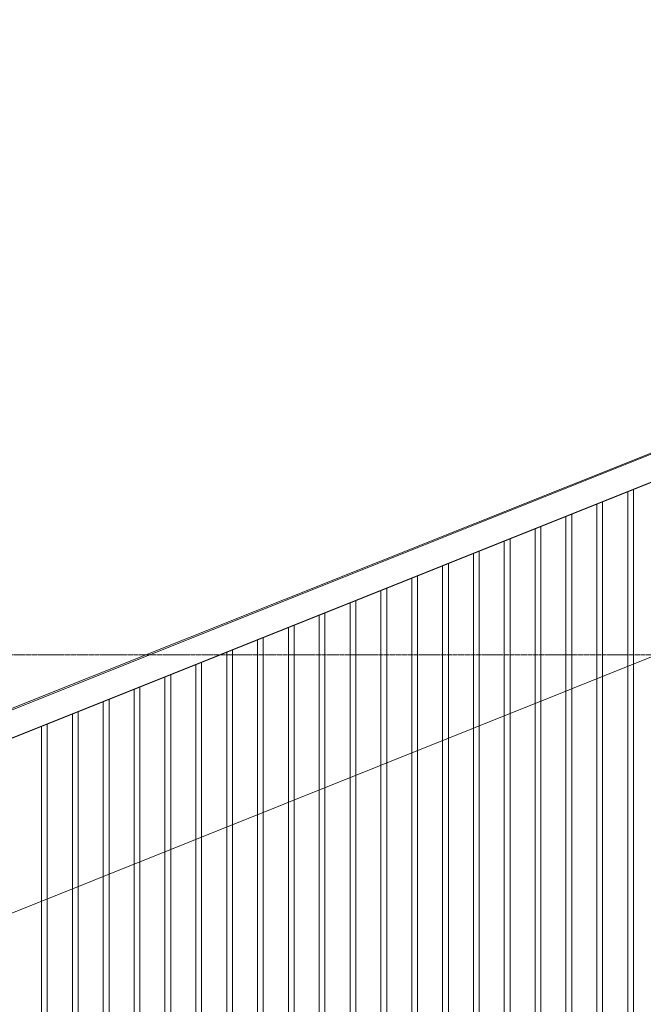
# Model space of a CAD drawing. Extents: x 0 to 92550, y 0 to 59400.
# Tile 11 of 105: x 10764 to 12188, y 17953 to 20198. Entities that reach past the tile are written whole.
import ezdxf
from ezdxf.xclip import XClip

# ---------------------------------------------------------------- set-up
doc = ezdxf.new("R2010")
doc.units = 0
doc.header["$MEASUREMENT"] = 0
doc.header["$XCLIPFRAME"] = 0
doc.linetypes.add('Streep-streepje', pattern=[1300, 1000, -100, 100, -100])
for name, color, linetype in [('ZZ 41 Buitenwandafwerking gevelhout', 7, 'Continuous'), ('ZZ 47 Dakrandafwerking', 7, 'Continuous'), ('ZZ B Bouwbesluitlijnen', 7, 'Continuous')]:
    doc.layers.add(name, color=color, linetype=linetype)

# ---------------------------------------------------------------- blocks, each defined once
blk = doc.blocks.new('*X106')
at = {"layer": 'ZZ 41 Buitenwandafwerking gevelhout', "color": 7, "linetype": 'Continuous', "lineweight": 5, "ltscale": 0.01}
for p, q in [((12151.9, 19121.4), (12151.9, 19100)), ((12151.9, 19121.4), (12151.9, 19100)), ((12165, 19126.7), (12165, 19100)), ((12081.5, 19093.3), (12081.5, 19000)), ((12081.5, 19093.3), (12081.5, 19000)), ((12094.6, 19098.5), (12094.6, 19000)), ((12151.9, 19100), (12151.9, 19000)), ((12151.9, 19100), (12151.9, 19000)), ((12165, 19100), (12165, 19000)), ((12011.1, 19065.1), (12011.1, 19000)), ((12011.1, 19065.1), (12011.1, 19000)), ((12024.2, 19070.3), (12024.2, 19000)), ((11940.7, 19037), (11940.7, 19000)), ((11940.7, 19037), (11940.7, 19000)), ((11953.8, 19042.2), (11953.8, 19000)), ((11870.3, 19008.8), (11870.3, 19000)), ((11870.3, 19008.8), (11870.3, 19000)), ((11870.3, 19000), (11870.3, 18900)), ((11870.3, 19000), (11870.3, 18900)), ((11883.4, 19014), (11883.4, 19000)), ((11883.4, 19000), (11883.4, 18900)), ((11940.7, 19000), (11940.7, 18900)), ((11940.7, 19000), (11940.7, 18900)), ((11953.8, 19000), (11953.8, 18900)), ((12011.1, 19000), (12011.1, 18900)), ((12011.1, 19000), (12011.1, 18900)), ((12024.2, 19000), (12024.2, 18900)), ((12081.5, 19000), (12081.5, 18900)), ((12081.5, 19000), (12081.5, 18900)), ((12094.6, 19000), (12094.6, 18900)), ((12151.9, 19000), (12151.9, 18900)), ((12151.9, 19000), (12151.9, 18900)), ((12165, 19000), (12165, 18900)), ((11800, 18980.6), (11800, 18900)), ((11800, 18980.6), (11800, 18900)), ((11813.1, 18985.9), (11813.1, 18900)), ((11742.7, 18957.7), (11742.7, 18900)), ((11729.6, 18952.5), (11729.6, 18900)), ((11729.6, 18952.5), (11729.6, 18900)), ((11659.2, 18924.3), (11659.2, 18900)), ((11659.2, 18924.3), (11659.2, 18900)), ((11672.3, 18929.6), (11672.3, 18900)), ((11588.8, 18896.2), (11588.8, 18800)), ((11588.8, 18896.2), (11588.8, 18800)), ((11601.9, 18901.4), (11601.9, 18900)), ((11601.9, 18900), (11601.9, 18800)), ((11659.2, 18900), (11659.2, 18800)), ((11659.2, 18900), (11659.2, 18800)), ((11672.3, 18900), (11672.3, 18800)), ((11729.6, 18900), (11729.6, 18800)), ((11729.6, 18900), (11729.6, 18800)), ((11742.7, 18900), (11742.7, 18800)), ((11800, 18900), (11800, 18800)), ((11800, 18900), (11800, 18800)), ((11813.1, 18900), (11813.1, 18800)), ((11870.3, 18900), (11870.3, 18800)), ((11870.3, 18900), (11870.3, 18800)), ((11883.4, 18900), (11883.4, 18800)), ((11940.7, 18900), (11940.7, 18800)), ((11940.7, 18900), (11940.7, 18800)), ((11953.8, 18900), (11953.8, 18800)), ((12011.1, 18900), (12011.1, 18800)), ((12011.1, 18900), (12011.1, 18800)), ((12024.2, 18900), (12024.2, 18800)), ((12081.5, 18900), (12081.5, 18800)), ((12081.5, 18900), (12081.5, 18800)), ((12094.6, 18900), (12094.6, 18800)), ((12151.9, 18900), (12151.9, 18800)), ((12151.9, 18900), (12151.9, 18800)), ((12165, 18900), (12165, 18800)), ((11518.4, 18868), (11518.4, 18800)), ((11518.4, 18868), (11518.4, 18800)), ((11531.5, 18873.3), (11531.5, 18800)), ((11461.1, 18845.1), (11461.1, 18800)), ((11448, 18839.9), (11448, 18800)), ((11448, 18839.9), (11448, 18800)), ((11377.6, 18811.7), (11377.6, 18800)), ((11377.6, 18811.7), (11377.6, 18800)), ((11377.6, 18800), (11377.6, 18700)), ((11377.6, 18800), (11377.6, 18700)), ((11390.7, 18816.9), (11390.7, 18800)), ((11390.7, 18800), (11390.7, 18700)), ((11448, 18800), (11448, 18700)), ((11448, 18800), (11448, 18700)), ((11461.1, 18800), (11461.1, 18700)), ((11518.4, 18800), (11518.4, 18700)), ((11518.4, 18800), (11518.4, 18700)), ((11531.5, 18800), (11531.5, 18700)), ((11588.8, 18800), (11588.8, 18700)), ((11588.8, 18800), (11588.8, 18700)), ((11601.9, 18800), (11601.9, 18700)), ((11659.2, 18800), (11659.2, 18700)), ((11659.2, 18800), (11659.2, 18700)), ((11672.3, 18800), (11672.3, 18700)), ((11729.6, 18800), (11729.6, 18700)), ((11729.6, 18800), (11729.6, 18700)), ((11742.7, 18800), (11742.7, 18700)), ((11800, 18800), (11800, 18700)), ((11800, 18800), (11800, 18700)), ((11813.1, 18800), (11813.1, 18700)), ((11870.3, 18800), (11870.3, 18700)), ((11870.3, 18800), (11870.3, 18700)), ((11883.4, 18800), (11883.4, 18700)), ((11940.7, 18800), (11940.7, 18700)), ((11940.7, 18800), (11940.7, 18700)), ((11953.8, 18800), (11953.8, 18700)), ((12011.1, 18800), (12011.1, 18700)), ((12011.1, 18800), (12011.1, 18700)), ((12024.2, 18800), (12024.2, 18700)), ((12081.5, 18800), (12081.5, 18700)), ((12081.5, 18800), (12081.5, 18700)), ((12094.6, 18800), (12094.6, 18700)), ((12151.9, 18800), (12151.9, 18700)), ((12151.9, 18800), (12151.9, 18700)), ((12165, 18800), (12165, 18700)), ((11307.2, 18783.6), (11307.2, 18700)), ((11307.2, 18783.6), (11307.2, 18700)), ((11320.3, 18788.8), (11320.3, 18700)), ((11236.8, 18755.4), (11236.8, 18700)), ((11236.8, 18755.4), (11236.8, 18700)), ((11249.9, 18760.6), (11249.9, 18700)), ((11179.5, 18732.5), (11179.5, 18700)), ((11166.4, 18727.2), (11166.4, 18700)), ((11166.4, 18727.2), (11166.4, 18700)), ((11096, 18699.1), (11096, 18600)), ((11096, 18699.1), (11096, 18600)), ((11109.1, 18704.3), (11109.1, 18700)), ((11109.1, 18700), (11109.1, 18600)), ((11166.4, 18700), (11166.4, 18600)), ((11166.4, 18700), (11166.4, 18600)), ((11179.5, 18700), (11179.5, 18600)), ((11236.8, 18700), (11236.8, 18600)), ((11236.8, 18700), (11236.8, 18600)), ((11249.9, 18700), (11249.9, 18600)), ((11307.2, 18700), (11307.2, 18600)), ((11307.2, 18700), (11307.2, 18600)), ((11320.3, 18700), (11320.3, 18600)), ((11377.6, 18700), (11377.6, 18600)), ((11377.6, 18700), (11377.6, 18600)), ((11390.7, 18700), (11390.7, 18600)), ((11448, 18700), (11448, 18600)), ((11448, 18700), (11448, 18600)), ((11461.1, 18700), (11461.1, 18600)), ((11518.4, 18700), (11518.4, 18600)), ((11518.4, 18700), (11518.4, 18600)), ((11531.5, 18700), (11531.5, 18600)), ((11588.8, 18700), (11588.8, 18600)), ((11588.8, 18700), (11588.8, 18600)), ((11601.9, 18700), (11601.9, 18600)), ((11659.2, 18700), (11659.2, 18600)), ((11659.2, 18700), (11659.2, 18600)), ((11672.3, 18700), (11672.3, 18600)), ((11729.6, 18700), (11729.6, 18600)), ((11729.6, 18700), (11729.6, 18600)), ((11742.7, 18700), (11742.7, 18600)), ((11800, 18700), (11800, 18600)), ((11800, 18700), (11800, 18600)), ((11813.1, 18700), (11813.1, 18600)), ((11870.3, 18700), (11870.3, 18600)), ((11870.3, 18700), (11870.3, 18600)), ((11883.4, 18700), (11883.4, 18600)), ((11940.7, 18700), (11940.7, 18600)), ((11940.7, 18700), (11940.7, 18600)), ((11953.8, 18700), (11953.8, 18600)), ((12011.1, 18700), (12011.1, 18600)), ((12011.1, 18700), (12011.1, 18600)), ((12024.2, 18700), (12024.2, 18600)), ((12081.5, 18700), (12081.5, 18600)), ((12081.5, 18700), (12081.5, 18600)), ((12094.6, 18700), (12094.6, 18600)), ((12151.9, 18700), (12151.9, 18600)), ((12151.9, 18700), (12151.9, 18600)), ((12165, 18700), (12165, 18600)), ((11025.6, 18670.9), (11025.6, 18600)), ((11025.6, 18670.9), (11025.6, 18600)), ((11038.7, 18676.2), (11038.7, 18600)), ((10955.2, 18642.8), (10955.2, 18600)), ((10955.2, 18642.8), (10955.2, 18600)), ((10968.3, 18648), (10968.3, 18600)), ((10897.9, 18619.9), (10897.9, 18600)), ((10884.8, 18614.6), (10884.8, 18600)), ((10884.8, 18614.6), (10884.8, 18600)), ((10884.8, 18600), (10884.8, 18500)), ((10884.8, 18600), (10884.8, 18500)), ((10897.9, 18600), (10897.9, 18500)), ((10955.2, 18600), (10955.2, 18500)), ((10955.2, 18600), (10955.2, 18500)), ((10968.3, 18600), (10968.3, 18500)), ((11025.6, 18600), (11025.6, 18500)), ((11025.6, 18600), (11025.6, 18500)), ((11038.7, 18600), (11038.7, 18500)), ((11096, 18600), (11096, 18500)), ((11096, 18600), (11096, 18500)), ((11109.1, 18600), (11109.1, 18500)), ((11166.4, 18600), (11166.4, 18500)), ((11166.4, 18600), (11166.4, 18500)), ((11179.5, 18600), (11179.5, 18500)), ((11236.8, 18600), (11236.8, 18500)), ((11236.8, 18600), (11236.8, 18500)), ((11249.9, 18600), (11249.9, 18500)), ((11307.2, 18600), (11307.2, 18500)), ((11307.2, 18600), (11307.2, 18500)), ((11320.3, 18600), (11320.3, 18500)), ((11377.6, 18600), (11377.6, 18500)), ((11377.6, 18600), (11377.6, 18500)), ((11390.7, 18600), (11390.7, 18500)), ((11448, 18600), (11448, 18500)), ((11448, 18600), (11448, 18500)), ((11461.1, 18600), (11461.1, 18500)), ((11518.4, 18600), (11518.4, 18500)), ((11518.4, 18600), (11518.4, 18500)), ((11531.5, 18600), (11531.5, 18500)), ((11588.8, 18600), (11588.8, 18500)), ((11588.8, 18600), (11588.8, 18500)), ((11601.9, 18600), (11601.9, 18500)), ((11659.2, 18600), (11659.2, 18500)), ((11659.2, 18600), (11659.2, 18500)), ((11672.3, 18600), (11672.3, 18500)), ((11729.6, 18600), (11729.6, 18500)), ((11729.6, 18600), (11729.6, 18500)), ((11742.7, 18600), (11742.7, 18500)), ((11800, 18600), (11800, 18500)), ((11800, 18600), (11800, 18500)), ((11813.1, 18600), (11813.1, 18500)), ((11870.3, 18600), (11870.3, 18500)), ((11870.3, 18600), (11870.3, 18500)), ((11883.4, 18600), (11883.4, 18500)), ((11940.7, 18600), (11940.7, 18500)), ((11940.7, 18600), (11940.7, 18500)), ((11953.8, 18600), (11953.8, 18500)), ((12011.1, 18600), (12011.1, 18500)), ((12011.1, 18600), (12011.1, 18500)), ((12024.2, 18600), (12024.2, 18500)), ((12081.5, 18600), (12081.5, 18500)), ((12081.5, 18600), (12081.5, 18500)), ((12094.6, 18600), (12094.6, 18500)), ((12151.9, 18600), (12151.9, 18500)), ((12151.9, 18600), (12151.9, 18500)), ((12165, 18600), (12165, 18500)), ((10814.4, 18586.5), (10814.4, 18500)), ((10814.4, 18586.5), (10814.4, 18500)), ((10827.5, 18591.7), (10827.5, 18500)), ((10814.4, 18500), (10814.4, 18400)), ((10814.4, 18500), (10814.4, 18400)), ((10827.5, 18500), (10827.5, 18400)), ((10884.8, 18500), (10884.8, 18400)), ((10884.8, 18500), (10884.8, 18400)), ((10897.9, 18500), (10897.9, 18400)), ((10955.2, 18500), (10955.2, 18400)), ((10955.2, 18500), (10955.2, 18400)), ((10968.3, 18500), (10968.3, 18400)), ((11025.6, 18500), (11025.6, 18400)), ((11025.6, 18500), (11025.6, 18400)), ((11038.7, 18500), (11038.7, 18400)), ((11096, 18500), (11096, 18400)), ((11096, 18500), (11096, 18400)), ((11109.1, 18500), (11109.1, 18400)), ((11166.4, 18500), (11166.4, 18400)), ((11166.4, 18500), (11166.4, 18400)), ((11179.5, 18500), (11179.5, 18400)), ((11236.8, 18500), (11236.8, 18400)), ((11236.8, 18500), (11236.8, 18400)), ((11249.9, 18500), (11249.9, 18400)), ((11307.2, 18500), (11307.2, 18400)), ((11307.2, 18500), (11307.2, 18400)), ((11320.3, 18500), (11320.3, 18400)), ((11377.6, 18500), (11377.6, 18400)), ((11377.6, 18500), (11377.6, 18400)), ((11390.7, 18500), (11390.7, 18400)), ((11448, 18500), (11448, 18400)), ((11448, 18500), (11448, 18400)), ((11461.1, 18500), (11461.1, 18400)), ((11518.4, 18500), (11518.4, 18400)), ((11518.4, 18500), (11518.4, 18400)), ((11531.5, 18500), (11531.5, 18400)), ((11588.8, 18500), (11588.8, 18400)), ((11588.8, 18500), (11588.8, 18400)), ((11601.9, 18500), (11601.9, 18400)), ((11659.2, 18500), (11659.2, 18400)), ((11659.2, 18500), (11659.2, 18400)), ((11672.3, 18500), (11672.3, 18400)), ((11729.6, 18500), (11729.6, 18400)), ((11729.6, 18500), (11729.6, 18400)), ((11742.7, 18500), (11742.7, 18400)), ((11800, 18500), (11800, 18400)), ((11800, 18500), (11800, 18400)), ((11813.1, 18500), (11813.1, 18400)), ((11870.3, 18500), (11870.3, 18400)), ((11870.3, 18500), (11870.3, 18400)), ((11883.4, 18500), (11883.4, 18400)), ((11940.7, 18500), (11940.7, 18400)), ((11940.7, 18500), (11940.7, 18400)), ((11953.8, 18500), (11953.8, 18400)), ((12011.1, 18500), (12011.1, 18400)), ((12011.1, 18500), (12011.1, 18400)), ((12024.2, 18500), (12024.2, 18400)), ((12081.5, 18500), (12081.5, 18400)), ((12081.5, 18500), (12081.5, 18400)), ((12094.6, 18500), (12094.6, 18400)), ((12151.9, 18500), (12151.9, 18400)), ((12151.9, 18500), (12151.9, 18400)), ((12165, 18500), (12165, 18400)), ((10814.4, 18400), (10814.4, 18300)), ((10814.4, 18400), (10814.4, 18300)), ((10827.5, 18400), (10827.5, 18300)), ((10884.8, 18400), (10884.8, 18300)), ((10884.8, 18400), (10884.8, 18300)), ((10897.9, 18400), (10897.9, 18300)), ((10955.2, 18400), (10955.2, 18300)), ((10955.2, 18400), (10955.2, 18300)), ((10968.3, 18400), (10968.3, 18300)), ((11025.6, 18400), (11025.6, 18300)), ((11025.6, 18400), (11025.6, 18300)), ((11038.7, 18400), (11038.7, 18300)), ((11096, 18400), (11096, 18300)), ((11096, 18400), (11096, 18300)), ((11109.1, 18400), (11109.1, 18300)), ((11166.4, 18400), (11166.4, 18300)), ((11166.4, 18400), (11166.4, 18300)), ((11179.5, 18400), (11179.5, 18300)), ((11236.8, 18400), (11236.8, 18300)), ((11236.8, 18400), (11236.8, 18300)), ((11249.9, 18400), (11249.9, 18300)), ((11307.2, 18400), (11307.2, 18300)), ((11307.2, 18400), (11307.2, 18300)), ((11320.3, 18400), (11320.3, 18300)), ((11377.6, 18400), (11377.6, 18300)), ((11377.6, 18400), (11377.6, 18300)), ((11390.7, 18400), (11390.7, 18300)), ((11448, 18400), (11448, 18300)), ((11448, 18400), (11448, 18300)), ((11461.1, 18400), (11461.1, 18300)), ((11518.4, 18400), (11518.4, 18300)), ((11518.4, 18400), (11518.4, 18300)), ((11531.5, 18400), (11531.5, 18300)), ((11588.8, 18400), (11588.8, 18300)), ((11588.8, 18400), (11588.8, 18300)), ((11601.9, 18400), (11601.9, 18300)), ((11659.2, 18400), (11659.2, 18300)), ((11659.2, 18400), (11659.2, 18300)), ((11672.3, 18400), (11672.3, 18300)), ((11729.6, 18400), (11729.6, 18300)), ((11729.6, 18400), (11729.6, 18300)), ((11742.7, 18400), (11742.7, 18300)), ((11800, 18400), (11800, 18300)), ((11800, 18400), (11800, 18300)), ((11813.1, 18400), (11813.1, 18300)), ((11870.3, 18400), (11870.3, 18300)), ((11870.3, 18400), (11870.3, 18300)), ((11883.4, 18400), (11883.4, 18300)), ((11940.7, 18400), (11940.7, 18300)), ((11940.7, 18400), (11940.7, 18300)), ((11953.8, 18400), (11953.8, 18300)), ((12011.1, 18400), (12011.1, 18300)), ((12011.1, 18400), (12011.1, 18300)), ((12024.2, 18400), (12024.2, 18300)), ((12081.5, 18400), (12081.5, 18300)), ((12081.5, 18400), (12081.5, 18300)), ((12094.6, 18400), (12094.6, 18300)), ((12151.9, 18400), (12151.9, 18300)), ((12151.9, 18400), (12151.9, 18300)), ((12165, 18400), (12165, 18300)), ((10814.4, 18300), (10814.4, 18200)), ((10814.4, 18300), (10814.4, 18200)), ((10827.5, 18300), (10827.5, 18200)), ((10884.8, 18300), (10884.8, 18200)), ((10884.8, 18300), (10884.8, 18200)), ((10897.9, 18300), (10897.9, 18200)), ((10955.2, 18300), (10955.2, 18200)), ((10955.2, 18300), (10955.2, 18200)), ((10968.3, 18300), (10968.3, 18200)), ((11025.6, 18300), (11025.6, 18200)), ((11025.6, 18300), (11025.6, 18200)), ((11038.7, 18300), (11038.7, 18200)), ((11096, 18300), (11096, 18200)), ((11096, 18300), (11096, 18200)), ((11109.1, 18300), (11109.1, 18200)), ((11166.4, 18300), (11166.4, 18200)), ((11166.4, 18300), (11166.4, 18200)), ((11179.5, 18300), (11179.5, 18200)), ((11236.8, 18300), (11236.8, 18200)), ((11236.8, 18300), (11236.8, 18200)), ((11249.9, 18300), (11249.9, 18200)), ((11307.2, 18300), (11307.2, 18200)), ((11307.2, 18300), (11307.2, 18200)), ((11320.3, 18300), (11320.3, 18200)), ((11377.6, 18300), (11377.6, 18200)), ((11377.6, 18300), (11377.6, 18200)), ((11390.7, 18300), (11390.7, 18200)), ((11448, 18300), (11448, 18200)), ((11448, 18300), (11448, 18200)), ((11461.1, 18300), (11461.1, 18200)), ((11518.4, 18300), (11518.4, 18200)), ((11518.4, 18300), (11518.4, 18200)), ((11531.5, 18300), (11531.5, 18200)), ((11588.8, 18300), (11588.8, 18200)), ((11588.8, 18300), (11588.8, 18200)), ((11601.9, 18300), (11601.9, 18200)), ((11659.2, 18300), (11659.2, 18200)), ((11659.2, 18300), (11659.2, 18200)), ((11672.3, 18300), (11672.3, 18200)), ((11729.6, 18300), (11729.6, 18200)), ((11729.6, 18300), (11729.6, 18200)), ((11742.7, 18300), (11742.7, 18200)), ((11800, 18300), (11800, 18200)), ((11800, 18300), (11800, 18200)), ((11813.1, 18300), (11813.1, 18200)), ((11870.3, 18300), (11870.3, 18200)), ((11870.3, 18300), (11870.3, 18200)), ((11883.4, 18300), (11883.4, 18200)), ((11940.7, 18300), (11940.7, 18200)), ((11940.7, 18300), (11940.7, 18200)), ((11953.8, 18300), (11953.8, 18200)), ((12011.1, 18300), (12011.1, 18200)), ((12011.1, 18300), (12011.1, 18200)), ((12024.2, 18300), (12024.2, 18200)), ((12081.5, 18300), (12081.5, 18200)), ((12081.5, 18300), (12081.5, 18200)), ((12094.6, 18300), (12094.6, 18200)), ((12151.9, 18300), (12151.9, 18200)), ((12151.9, 18300), (12151.9, 18200)), ((12165, 18300), (12165, 18200)), ((10814.4, 18200), (10814.4, 18100)), ((10814.4, 18200), (10814.4, 18100)), ((10827.5, 18200), (10827.5, 18100)), ((10884.8, 18200), (10884.8, 18100)), ((10884.8, 18200), (10884.8, 18100)), ((10897.9, 18200), (10897.9, 18100)), ((10955.2, 18200), (10955.2, 18100)), ((10955.2, 18200), (10955.2, 18100)), ((10968.3, 18200), (10968.3, 18100)), ((11025.6, 18200), (11025.6, 18100)), ((11025.6, 18200), (11025.6, 18100)), ((11038.7, 18200), (11038.7, 18100)), ((11096, 18200), (11096, 18100)), ((11096, 18200), (11096, 18100)), ((11109.1, 18200), (11109.1, 18100)), ((11166.4, 18200), (11166.4, 18100)), ((11166.4, 18200), (11166.4, 18100)), ((11179.5, 18200), (11179.5, 18100)), ((11236.8, 18200), (11236.8, 18100)), ((11236.8, 18200), (11236.8, 18100)), ((11249.9, 18200), (11249.9, 18100)), ((11307.2, 18200), (11307.2, 18100)), ((11307.2, 18200), (11307.2, 18100)), ((11320.3, 18200), (11320.3, 18100)), ((11377.6, 18200), (11377.6, 18100)), ((11377.6, 18200), (11377.6, 18100)), ((11390.7, 18200), (11390.7, 18100)), ((11448, 18200), (11448, 18100)), ((11448, 18200), (11448, 18100)), ((11461.1, 18200), (11461.1, 18100)), ((11518.4, 18200), (11518.4, 18100)), ((11518.4, 18200), (11518.4, 18100)), ((11531.5, 18200), (11531.5, 18100)), ((11588.8, 18200), (11588.8, 18100)), ((11588.8, 18200), (11588.8, 18100)), ((11601.9, 18200), (11601.9, 18100)), ((11659.2, 18200), (11659.2, 18100)), ((11659.2, 18200), (11659.2, 18100)), ((11672.3, 18200), (11672.3, 18100)), ((11729.6, 18200), (11729.6, 18100)), ((11729.6, 18200), (11729.6, 18100)), ((11742.7, 18200), (11742.7, 18100)), ((11800, 18200), (11800, 18100)), ((11800, 18200), (11800, 18100)), ((11813.1, 18200), (11813.1, 18100)), ((11870.3, 18200), (11870.3, 18100)), ((11870.3, 18200), (11870.3, 18100)), ((11883.4, 18200), (11883.4, 18100)), ((11940.7, 18200), (11940.7, 18100)), ((11940.7, 18200), (11940.7, 18100)), ((11953.8, 18200), (11953.8, 18100)), ((12011.1, 18200), (12011.1, 18100)), ((12011.1, 18200), (12011.1, 18100)), ((12024.2, 18200), (12024.2, 18100)), ((12081.5, 18200), (12081.5, 18100)), ((12081.5, 18200), (12081.5, 18100)), ((12094.6, 18200), (12094.6, 18100)), ((12151.9, 18200), (12151.9, 18100)), ((12151.9, 18200), (12151.9, 18100)), ((12165, 18200), (12165, 18100)), ((10814.4, 18100), (10814.4, 18000)), ((10814.4, 18100), (10814.4, 18000)), ((10827.5, 18100), (10827.5, 18000)), ((10884.8, 18100), (10884.8, 18000)), ((10884.8, 18100), (10884.8, 18000)), ((10897.9, 18100), (10897.9, 18000)), ((10955.2, 18100), (10955.2, 18000)), ((10955.2, 18100), (10955.2, 18000)), ((10968.3, 18100), (10968.3, 18000)), ((11025.6, 18100), (11025.6, 18000)), ((11025.6, 18100), (11025.6, 18000)), ((11038.7, 18100), (11038.7, 18000)), ((11096, 18100), (11096, 18000)), ((11096, 18100), (11096, 18000)), ((11109.1, 18100), (11109.1, 18000)), ((11166.4, 18100), (11166.4, 18000)), ((11166.4, 18100), (11166.4, 18000)), ((11179.5, 18100), (11179.5, 18000)), ((11236.8, 18100), (11236.8, 18000)), ((11236.8, 18100), (11236.8, 18000)), ((11249.9, 18100), (11249.9, 18000)), ((11307.2, 18100), (11307.2, 18000)), ((11307.2, 18100), (11307.2, 18000)), ((11320.3, 18100), (11320.3, 18000)), ((11377.6, 18100), (11377.6, 18000)), ((11377.6, 18100), (11377.6, 18000)), ((11390.7, 18100), (11390.7, 18000)), ((11448, 18100), (11448, 18000)), ((11448, 18100), (11448, 18000)), ((11461.1, 18100), (11461.1, 18000)), ((11518.4, 18100), (11518.4, 18000)), ((11518.4, 18100), (11518.4, 18000)), ((11531.5, 18100), (11531.5, 18000)), ((11588.8, 18100), (11588.8, 18000)), ((11588.8, 18100), (11588.8, 18000)), ((11601.9, 18100), (11601.9, 18000)), ((11659.2, 18100), (11659.2, 18000)), ((11659.2, 18100), (11659.2, 18000)), ((11672.3, 18100), (11672.3, 18000)), ((11729.6, 18100), (11729.6, 18000)), ((11729.6, 18100), (11729.6, 18000)), ((11742.7, 18100), (11742.7, 18000)), ((11800, 18100), (11800, 18000)), ((11800, 18100), (11800, 18000)), ((11813.1, 18100), (11813.1, 18000)), ((11870.3, 18100), (11870.3, 18000)), ((11870.3, 18100), (11870.3, 18000)), ((11883.4, 18100), (11883.4, 18000)), ((11940.7, 18100), (11940.7, 18000)), ((11940.7, 18100), (11940.7, 18000)), ((11953.8, 18100), (11953.8, 18000)), ((12011.1, 18100), (12011.1, 18000)), ((12011.1, 18100), (12011.1, 18000)), ((12024.2, 18100), (12024.2, 18000)), ((12081.5, 18100), (12081.5, 18000)), ((12081.5, 18100), (12081.5, 18000)), ((12094.6, 18100), (12094.6, 18000)), ((12151.9, 18100), (12151.9, 18000)), ((12151.9, 18100), (12151.9, 18000)), ((12165, 18100), (12165, 18000)), ((10814.4, 18000), (10814.4, 17900)), ((10814.4, 18000), (10814.4, 17900)), ((10827.5, 18000), (10827.5, 17900)), ((10884.8, 18000), (10884.8, 17900)), ((10884.8, 18000), (10884.8, 17900)), ((10897.9, 18000), (10897.9, 17900)), ((10955.2, 18000), (10955.2, 17900)), ((10955.2, 18000), (10955.2, 17900)), ((10968.3, 18000), (10968.3, 17900)), ((11025.6, 18000), (11025.6, 17900)), ((11025.6, 18000), (11025.6, 17900)), ((11038.7, 18000), (11038.7, 17900)), ((11096, 18000), (11096, 17900)), ((11096, 18000), (11096, 17900)), ((11109.1, 18000), (11109.1, 17900)), ((11166.4, 18000), (11166.4, 17900)), ((11166.4, 18000), (11166.4, 17900)), ((11179.5, 18000), (11179.5, 17900)), ((11236.8, 18000), (11236.8, 17900)), ((11236.8, 18000), (11236.8, 17900)), ((11249.9, 18000), (11249.9, 17900)), ((11307.2, 18000), (11307.2, 17900)), ((11307.2, 18000), (11307.2, 17900)), ((11320.3, 18000), (11320.3, 17900)), ((11377.6, 18000), (11377.6, 17900)), ((11377.6, 18000), (11377.6, 17900)), ((11390.7, 18000), (11390.7, 17900)), ((11448, 18000), (11448, 17900)), ((11448, 18000), (11448, 17900)), ((11461.1, 18000), (11461.1, 17900)), ((11518.4, 18000), (11518.4, 17900)), ((11518.4, 18000), (11518.4, 17900)), ((11531.5, 18000), (11531.5, 17900)), ((11588.8, 18000), (11588.8, 17900)), ((11588.8, 18000), (11588.8, 17900)), ((11601.9, 18000), (11601.9, 17900)), ((11659.2, 18000), (11659.2, 17900)), ((11659.2, 18000), (11659.2, 17900)), ((11672.3, 18000), (11672.3, 17900)), ((11729.6, 18000), (11729.6, 17900)), ((11729.6, 18000), (11729.6, 17900)), ((11742.7, 18000), (11742.7, 17900)), ((11800, 18000), (11800, 17900)), ((11800, 18000), (11800, 17900)), ((11813.1, 18000), (11813.1, 17900)), ((11870.3, 18000), (11870.3, 17900)), ((11870.3, 18000), (11870.3, 17900)), ((11883.4, 18000), (11883.4, 17900)), ((11940.7, 18000), (11940.7, 17900)), ((11940.7, 18000), (11940.7, 17900)), ((11953.8, 18000), (11953.8, 17900)), ((12011.1, 18000), (12011.1, 17900)), ((12011.1, 18000), (12011.1, 17900)), ((12024.2, 18000), (12024.2, 17900)), ((12081.5, 18000), (12081.5, 17900)), ((12081.5, 18000), (12081.5, 17900)), ((12094.6, 18000), (12094.6, 17900)), ((12151.9, 18000), (12151.9, 17900)), ((12151.9, 18000), (12151.9, 17900)), ((12165, 18000), (12165, 17900))]:
    blk.add_line(p, q, dxfattribs=at)
blk = doc.blocks.new('Drawing_2_2', base_point=(5738.9, 11700))
at = {"layer": 'ZZ 41 Buitenwandafwerking gevelhout', "color": 7, "linetype": 'Streep-streepje', "lineweight": 15, "ltscale": 0.01}
blk.add_line((7788.9, 18750), (62238.9, 18750), dxfattribs=at)
at = {"layer": 'ZZ 47 Dakrandafwerking', "color": 7, "linetype": 'Continuous', "lineweight": 5, "ltscale": 0.01}
for p, q in [((20814.1, 22647), (10331.1, 18461.8)), ((15271.9, 20433.9), (9876.4, 18275.8)), ((15271.9, 20433.9), (10332.5, 18458.2)), ((15271.9, 20370.4), (9874.1, 18211.4)), ((15275.7, 20370.9), (9878.2, 18212))]:
    blk.add_line(p, q, dxfattribs=at)
at = {"layer": 'ZZ B Bouwbesluitlijnen', "color": 7, "linetype": 'Continuous', "lineweight": 5, "ltscale": 0.01}
blk.add_line((10080.1, 17894.6), (14230.7, 19554.8), dxfattribs=at)
at = {"layer": 'ZZ 41 Buitenwandafwerking gevelhout', "color": 7, "linetype": 'Continuous', "lineweight": 25, "ltscale": 0.01}
blk.add_blockref('*X106', (0, 0), dxfattribs=at)

msp = doc.modelspace()

# ---------------------------------------------------------------- block references
at = {"color": 7, "linetype": 'Continuous', "lineweight": 25, "ltscale": 0.01}
ref = msp.add_blockref('Drawing_2_2', (5738.9, 11700), dxfattribs=at)
XClip(ref).set_block_clipping_path([(7788.8666666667, 8700), (63337.9746950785, 24700)])

doc.saveas('drawing.dxf')
